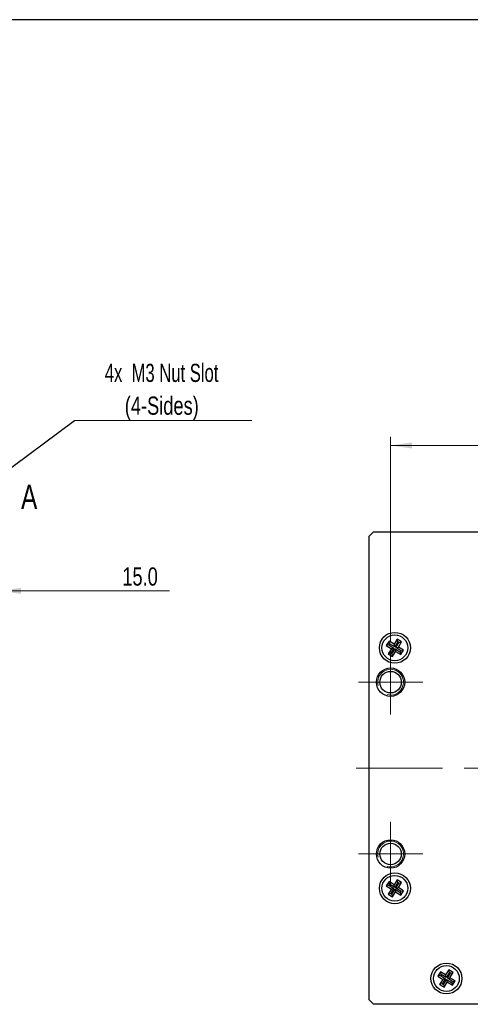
# Model space of a CAD drawing. Header units: millimetres. Extents: x 6 to 294, y 6 to 202.
# Tile 3 of 5: x 151 to 203, y 84 to 199. Entities that reach past the tile are written whole.
import ezdxf

# ---------------------------------------------------------------- set-up
doc = ezdxf.new("R2010")
doc.units = ezdxf.units.MM
doc.linetypes.add('CENTERX2', pattern=[20.32, 12.7, -2.54, 2.54, -2.54])
doc.styles.add('SLDTEXTSTYLE0', font='TXT', dxfattribs={"width": 0.75})
doc.styles.add('SLDTEXTSTYLE6', font='TXT', dxfattribs={"width": 0.683333})
doc.dimstyles.new('SLDDIMSTYLE0', dxfattribs={"dimtxt": 2.116667, "dimasz": 2.5, "dimexe": 0, "dimexo": 0.0625, "dimgap": 0.529167, "dimtad": 1, "dimdec": 1, "dimrnd": 1e-09, "dimzin": 4, "dimdsep": 46, "dimtxsty": 'SLDTEXTSTYLE0', "dimsah": 1, "dimcen": 0.09, "dimadec": 0, "dimazin": 1, "dimtfac": 1, "dimtdec": 1, "dimtmove": 0, "dimatfit": 0, "dimfxl": 1, "dimfrac": 2, "dimtolj": 1, "dimtzin": 12, "dimarcsym": 0})
doc.dimstyles.new('SLDDIMSTYLE1', dxfattribs={"dimtxt": 0.18, "dimasz": 0.7, "dimexe": 0, "dimexo": 0.0625, "dimgap": 0, "dimtad": 0, "dimtih": 1, "dimtoh": 1, "dimdec": 0, "dimrnd": 1e-09, "dimzin": 0, "dimdsep": 46, "dimtxsty": 'Standard', "dimblk1": 'DOT', "dimblk2": 'DOT', "dimsah": 1, "dimcen": 0.09, "dimadec": 0, "dimazin": 0, "dimtfac": 0.7, "dimtdec": 0, "dimtofl": 0, "dimtmove": 0, "dimatfit": 3, "dimldrblk": 'DOT', "dimfxl": 1, "dimfrac": 2, "dimtolj": 1, "dimtzin": 0, "dimarcsym": 0})
doc.dimstyles.new('SLDDIMSTYLE5', dxfattribs={"dimtxt": 2.116667, "dimasz": 2.5, "dimexe": 0, "dimexo": 0.0625, "dimgap": 0.529167, "dimtad": 1, "dimdec": 1, "dimrnd": 1e-09, "dimzin": 4, "dimdsep": 46, "dimtxsty": 'SLDTEXTSTYLE0', "dimsah": 1, "dimcen": 0.09, "dimadec": 0, "dimazin": 1, "dimtfac": 1, "dimtdec": 1, "dimtofl": 0, "dimtmove": 0, "dimatfit": 3, "dimfxl": 1, "dimfrac": 2, "dimtolj": 1, "dimtzin": 12, "dimarcsym": 0})

# ---------------------------------------------------------------- blocks, each defined once
blk = doc.blocks.new('_D')
at = {"color": 7, "linetype": 'Continuous', "lineweight": 18}
for p, q in [((133.47, 132.54), (129.47, 132.54)), ((148.47, 132.54), (133.47, 132.54)), ((148.47, 132.54), (168.23, 132.54))]:
    blk.add_line(p, q, dxfattribs=at)
for points in [[(133.47, 132.54), (130.97, 132.89), (130.97, 132.19)], [(148.47, 132.54), (150.97, 132.19), (150.97, 132.89)]]:
    blk.add_solid(points, dxfattribs=at)
at = {"color": 7, "linetype": 'Continuous', "lineweight": 18, "insert": (162.76, 135.27), "char_height": 2.117, "attachment_point": 1, "style": 'SLDTEXTSTYLE0'}
blk.add_mtext('15.0', dxfattribs=at)
blk = doc.blocks.new('SW_NOTE_3')
at = {"color": 0, "linetype": 'Continuous', "lineweight": 0}
blk.add_line((20.62, 0), (0, 0), dxfattribs=at)
at = {"color": 0, "linetype": 'Continuous', "lineweight": 0, "attachment_point": 2}
for s, insert, char_height, style in [('4x  M3 Nut Slot', (10.13, 6.62), 2.1167, 'SLDTEXTSTYLE6'), ('(4-Sides)', (10.15, 2.8), 2.117, 'SLDTEXTSTYLE0')]:
    blk.add_mtext(s, dxfattribs=dict(at, insert=insert, char_height=char_height, style=style))
blk = doc.blocks.new('_DOT')
at = {"color": 0, "linetype": 'ByBlock', "lineweight": -2}
blk.add_line((-0.5, 0), (-1, 0), dxfattribs=at)
at = {"color": 0, "linetype": 'ByBlock', "const_width": 0.5}
blk.add_lwpolyline([(-0.25, 0, 1), (0.25, 0, 1)], format="xyb", close=True, dxfattribs=at)
blk = doc.blocks.new('_D_11')
at = {"color": 7, "linetype": 'Continuous', "lineweight": 18}
for p, q in [((193.97, 126.66), (193.97, 150.47)), ((256.97, 126.66), (256.97, 150.47)), ((193.97, 149.47), (256.97, 149.47))]:
    blk.add_line(p, q, dxfattribs=at)
for points in [[(193.97, 149.47), (196.47, 149.12), (196.47, 149.82)], [(256.97, 149.47), (254.47, 149.82), (254.47, 149.12)]]:
    blk.add_solid(points, dxfattribs=at)
at = {"color": 7, "linetype": 'Continuous', "lineweight": 18, "insert": (221.78, 152.2), "char_height": 2.117, "attachment_point": 1, "style": 'SLDTEXTSTYLE0'}
blk.add_mtext('63.0', dxfattribs=at)
blk = doc.blocks.new('SW_CENTERMARKSYMBOL_0')
at = {"color": 0, "linetype": 'Continuous', "lineweight": 18}
for p, q in [((0, 2.5), (0, 3.75)), ((0, 0), (0, 2.5)), ((-2.5, 0), (-3.75, 0)), ((0, 0), (-2.5, 0)), ((0, 0), (0, -2.5)), ((0, 0), (2.5, 0)), ((2.5, 0), (3.75, 0)), ((0, -2.5), (0, -3.75))]:
    blk.add_line(p, q, dxfattribs=at)
blk = doc.blocks.new('SW_CENTERMARKSYMBOL_2')
at = {"color": 0, "linetype": 'Continuous', "lineweight": 18}
for p, q in [((0, 2.5), (0, 3.75)), ((0, 0), (0, 2.5)), ((-2.5, 0), (-3.75, 0)), ((0, 0), (-2.5, 0)), ((0, 0), (0, -2.5)), ((0, 0), (2.5, 0)), ((2.5, 0), (3.75, 0)), ((0, -2.5), (0, -3.75))]:
    blk.add_line(p, q, dxfattribs=at)

msp = doc.modelspace()

# ---------------------------------------------------------------- linework, layer by layer
at = {"color": 7, "linetype": 'Continuous', "lineweight": 25}
for p, q in [((291.14, 199.04), (5.9, 199.04)), ((191.97, 139.41), (191.47, 138.91)), ((191.47, 84.91), (191.47, 138.91)), ((191.97, 139.41), (258.97, 139.41)), ((193.79, 126.69), (193.46, 126.19)), ((193.77, 126.26), (193.46, 126.19)), ((193.46, 126.19), (194.06, 125.81)), ((193.85, 126.39), (193.77, 126.26)), ((193.77, 126.26), (194.36, 125.88)), ((194.38, 126.32), (193.79, 126.69)), ((193.85, 126.39), (193.79, 126.69)), ((194.45, 126.01), (193.85, 126.39)), ((194.75, 126.91), (194.38, 126.32)), ((194.45, 126.01), (194.38, 126.32)), ((194.82, 126.6), (194.45, 126.01)), ((194.58, 125.93), (194.95, 126.52)), ((195.26, 126.59), (194.75, 126.91)), ((194.82, 126.6), (194.75, 126.91)), ((194.95, 126.52), (194.82, 126.6)), ((194.88, 126), (195.26, 126.59)), ((194.95, 126.52), (195.26, 126.59)), ((194.06, 125.81), (193.68, 125.22)), ((193.99, 125.29), (193.68, 125.22)), ((193.68, 125.22), (194.19, 124.9)), ((194.36, 125.88), (193.99, 125.29)), ((193.99, 125.29), (194.12, 125.21)), ((194.36, 125.88), (194.06, 125.81)), ((194.12, 125.21), (194.49, 125.8)), ((194.12, 125.21), (194.19, 124.9)), ((194.19, 124.9), (194.56, 125.49)), ((194.49, 125.8), (194.56, 125.49)), ((194.49, 125.8), (195.09, 125.42)), ((194.56, 125.49), (195.16, 125.12)), ((194.58, 125.93), (194.88, 126)), ((195.17, 125.56), (194.58, 125.93)), ((195.48, 125.62), (194.88, 126)), ((195.09, 125.42), (195.17, 125.56)), ((195.09, 125.42), (195.16, 125.12)), ((195.16, 125.12), (195.48, 125.62)), ((195.17, 125.56), (195.48, 125.62)), ((193.79, 98.69), (193.46, 98.19)), ((194.38, 98.32), (193.79, 98.69)), ((193.85, 98.39), (193.79, 98.69)), ((194.75, 98.91), (194.38, 98.32)), ((194.82, 98.6), (194.45, 98.01)), ((195.26, 98.59), (194.75, 98.91)), ((194.82, 98.6), (194.75, 98.91)), ((194.95, 98.52), (194.82, 98.6)), ((194.88, 98), (195.26, 98.59)), ((194.95, 98.52), (195.26, 98.59)), ((193.77, 98.26), (193.46, 98.19)), ((193.46, 98.19), (194.06, 97.81)), ((194.06, 97.81), (193.68, 97.22)), ((193.85, 98.39), (193.77, 98.26)), ((193.77, 98.26), (194.36, 97.88)), ((194.45, 98.01), (193.85, 98.39)), ((194.36, 97.88), (193.99, 97.29)), ((194.36, 97.88), (194.06, 97.81)), ((194.12, 97.21), (194.49, 97.8)), ((194.19, 96.9), (194.56, 97.49)), ((194.45, 98.01), (194.38, 98.32)), ((194.49, 97.8), (194.56, 97.49)), ((194.49, 97.8), (195.09, 97.42)), ((194.56, 97.49), (195.16, 97.12)), ((194.58, 97.93), (194.95, 98.52)), ((194.58, 97.93), (194.88, 98)), ((195.17, 97.56), (194.58, 97.93)), ((195.48, 97.62), (194.88, 98)), ((195.09, 97.42), (195.17, 97.56)), ((195.16, 97.12), (195.48, 97.62)), ((195.17, 97.56), (195.48, 97.62)), ((193.99, 97.29), (193.68, 97.22)), ((193.68, 97.22), (194.19, 96.9)), ((193.99, 97.29), (194.12, 97.21)), ((194.12, 97.21), (194.19, 96.9)), ((195.09, 97.42), (195.16, 97.12)), ((200.75, 88.41), (200.38, 87.82)), ((201.26, 88.09), (200.75, 88.41)), ((200.82, 88.1), (200.75, 88.41)), ((199.79, 88.19), (199.46, 87.69)), ((199.77, 87.76), (199.46, 87.69)), ((199.46, 87.69), (200.06, 87.31)), ((200.06, 87.31), (199.68, 86.72)), ((199.85, 87.89), (199.77, 87.76)), ((199.77, 87.76), (200.36, 87.38)), ((200.38, 87.82), (199.79, 88.19)), ((199.85, 87.89), (199.79, 88.19)), ((200.45, 87.51), (199.85, 87.89)), ((200.36, 87.38), (199.99, 86.79)), ((200.36, 87.38), (200.06, 87.31)), ((200.12, 86.71), (200.49, 87.3)), ((200.45, 87.51), (200.38, 87.82)), ((200.82, 88.1), (200.45, 87.51)), ((200.49, 87.3), (200.56, 86.99)), ((200.49, 87.3), (201.09, 86.92)), ((200.58, 87.43), (200.95, 88.02)), ((200.58, 87.43), (200.88, 87.5)), ((201.17, 87.06), (200.58, 87.43)), ((200.95, 88.02), (200.82, 88.1)), ((200.88, 87.5), (201.26, 88.09)), ((201.48, 87.12), (200.88, 87.5)), ((200.95, 88.02), (201.26, 88.09)), ((201.16, 86.62), (201.48, 87.12)), ((201.17, 87.06), (201.48, 87.12)), ((199.99, 86.79), (199.68, 86.72)), ((199.68, 86.72), (200.19, 86.4)), ((199.99, 86.79), (200.12, 86.71)), ((200.12, 86.71), (200.19, 86.4)), ((200.19, 86.4), (200.56, 86.99)), ((200.56, 86.99), (201.16, 86.62)), ((201.09, 86.92), (201.17, 87.06)), ((201.09, 86.92), (201.16, 86.62)), ((191.47, 84.91), (191.97, 84.41)), ((258.97, 84.41), (191.97, 84.41))]:
    msp.add_line(p, q, dxfattribs=at)
at = {"color": 7, "linetype": 'CENTERX2', "lineweight": 18}
msp.add_line((260.97, 111.91), (189.97, 111.91), dxfattribs=at)
at = {"color": 7, "linetype": 'Continuous', "lineweight": 25}
for centre, radius in [((194.47, 125.91), 1.8), ((194.47, 125.91), 1.5), ((193.97, 121.91), 1.65), ((193.97, 121.91), 1.25), ((193.97, 101.91), 1.65), ((193.97, 101.91), 1.25), ((194.47, 97.91), 1.8), ((194.47, 97.91), 1.5), ((200.47, 87.41), 1.8), ((200.47, 87.41), 1.5)]:
    msp.add_circle(centre, radius, dxfattribs=at)
at = {"color": 7, "linetype": 'Continuous', "lineweight": 0}
for centre, end in [((193.97, 121.91), 194.9989), ((193.97, 101.91), 194.9988)]:
    msp.add_arc(centre, 1.5, 254.9952, end, dxfattribs=at)

# ---------------------------------------------------------------- block references
msp.add_blockref('SW_NOTE_3', (157.2, 152.36), dxfattribs=at)
at = {"color": 7, "linetype": 'Continuous', "lineweight": 18}
for name, p in [('SW_CENTERMARKSYMBOL_0', (193.97, 121.91)), ('SW_CENTERMARKSYMBOL_2', (193.97, 101.91))]:
    msp.add_blockref(name, p, dxfattribs=at)

# ---------------------------------------------------------------- texts
at = {"color": 7, "linetype": 'Continuous', "lineweight": 18, "insert": (150.98, 144.89), "char_height": 2.82, "attachment_point": 1, "style": 'SLDTEXTSTYLE0'}
msp.add_mtext('A', dxfattribs=at)

# ---------------------------------------------------------------- dimensions: what is measured, and where the dimension line sits
at = {"color": 7, "linetype": 'Continuous', "lineweight": 18}
for base, p1, p2, dimstyle, picture, middle in [((256.97, 149.47), (193.97, 125.66), (256.97, 125.66), 'SLDDIMSTYLE5', '_D_11', (224.52, 149.47)), ((133.47, 132.54), (148.47, 138.91), (133.47, 138.91), 'SLDDIMSTYLE0', '_D', (165.49, 132.54))]:
    dim = msp.add_linear_dim(base=base, p1=p1, p2=p2, dimstyle=dimstyle, dxfattribs=at)
    dim.commit()
    dim.dimension.update_dxf_attribs({"geometry": picture, "text_midpoint": middle, "dimtype": 160})

# ---------------------------------------------------------------- leaders
at = {"color": 7, "linetype": 'Continuous', "lineweight": 0}
msp.add_leader([(141.85, 140.97), (157.2, 152.36)], dimstyle='SLDDIMSTYLE1', dxfattribs=at)

doc.saveas('drawing.dxf')
